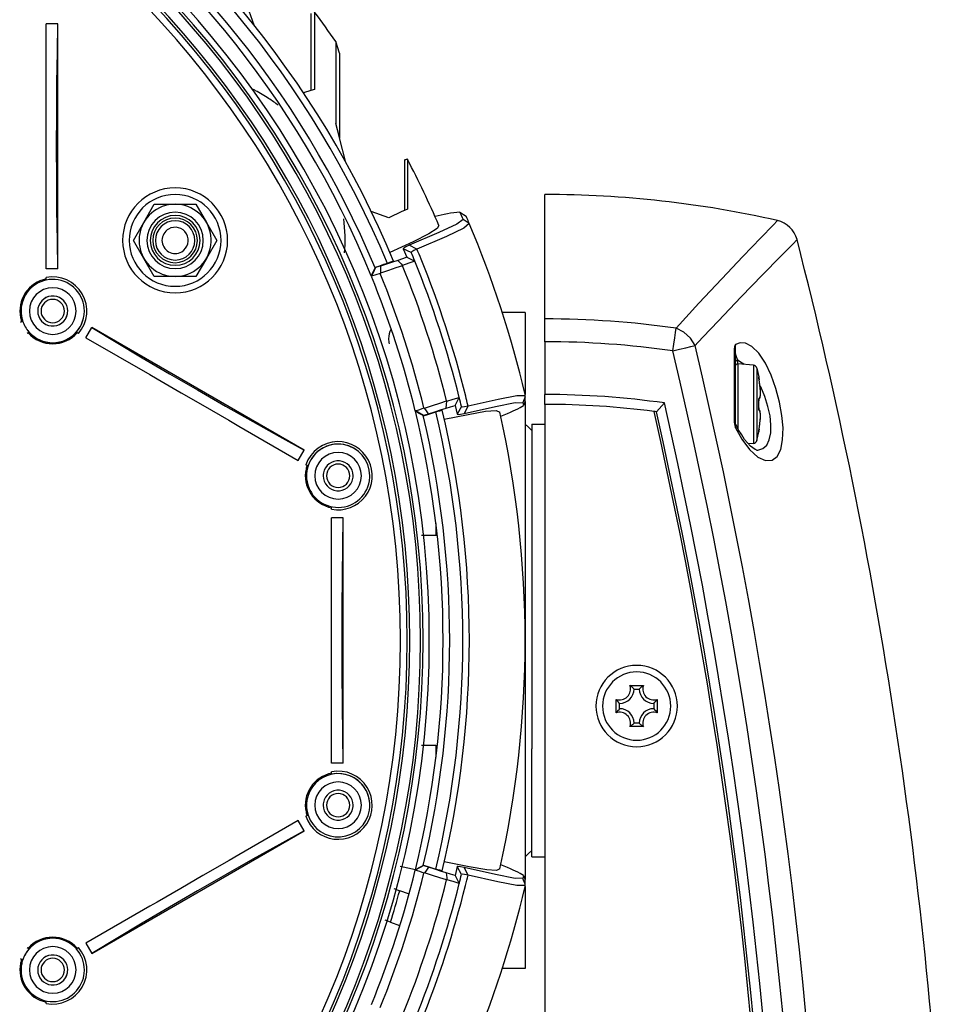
# Model space of a CAD drawing. Extents: x 0 to 297, y 0 to 210.
# Tile 15 of 41: x 120 to 141, y 141 to 163. Entities that reach past the tile are written whole.
import ezdxf

# ---------------------------------------------------------------- set-up
doc = ezdxf.new("R2010")
doc.units = 0
doc.header["$LTSCALE"] = 16.335
doc.header["$MEASUREMENT"] = 0
doc.layers.get('0').update_dxf_attribs({"linetype": 'CONTINUOUS'})

msp = doc.modelspace()

# ---------------------------------------------------------------- linework, layer by layer
at = {"color": 7, "linetype": 'Continuous'}
for p, q in [((125.54537, 163.01799), (125.35837, 163.55258)), ((126.84037, 163.28176), (126.84037, 161.5224)), ((120.79237, 161.41005), (120.79237, 163.05152)), ((121.06095, 163.05152), (120.79237, 163.05152)), ((121.06095, 157.44505), (121.06095, 163.05152)), ((127.4142, 162.64778), (127.4142, 162.64778)), ((127.50037, 162.375), (127.4142, 162.64778)), ((127.50037, 162.37517), (127.41431, 162.64763)), ((127.50037, 162.375), (127.50037, 162.37499)), ((127.50037, 162.37499), (127.50037, 160.43804)), ((126.84037, 161.5224), (126.67392, 161.47199)), ((126.93065, 161.54974), (126.84037, 161.5224)), ((120.79237, 161.14097), (120.79237, 161.41005)), ((120.79237, 160.55869), (120.79237, 161.14097)), ((127.48909, 160.48175), (127.41431, 160.77135)), ((120.79237, 160.24829), (120.79237, 160.55869)), ((127.50037, 160.43804), (127.48909, 160.48175)), ((127.64561, 159.87554), (127.50037, 160.43804)), ((120.79237, 159.93733), (120.79237, 160.24829)), ((120.79237, 159.357), (120.79237, 159.93733)), ((129.05153, 159.95177), (128.98237, 159.93486)), ((129.05159, 159.95166), (128.98237, 159.93474)), ((128.98237, 159.93474), (128.98237, 159.93473)), ((128.98237, 159.93473), (128.98237, 159.80496)), ((129.05159, 159.95166), (129.05158, 159.93474)), ((129.05158, 159.93474), (129.05158, 159.82362)), ((129.05159, 159.95166), (129.05159, 159.95166)), ((128.98237, 159.80496), (128.98237, 158.81331)), ((120.79237, 159.08101), (120.79237, 159.357)), ((120.79237, 157.44505), (120.79237, 159.08101)), ((132.19237, 158.54666), (132.19237, 159.14666)), ((123.02617, 158.50916), (123.26432, 158.92166)), ((123.26432, 158.92166), (123.74064, 158.92166)), ((123.74064, 158.92166), (124.21695, 158.92166)), ((124.21695, 158.92166), (124.45511, 158.50916)), ((128.62597, 158.61489), (128.22369, 158.75829)), ((128.92487, 158.75427), (128.62597, 158.61489)), ((128.98237, 158.78109), (128.92487, 158.75427)), ((128.98237, 158.81331), (128.98237, 158.78109)), ((129.05148, 158.81331), (128.98237, 158.78109)), ((130.25237, 158.74472), (130.3069, 158.61791)), ((130.25265, 158.74474), (130.39153, 158.65407)), ((130.3069, 158.61791), (130.32502, 158.57549)), ((130.46428, 158.48412), (130.32478, 158.57512)), ((132.19237, 158.48666), (132.19237, 158.54666)), ((137.51103, 158.5499), (137.51102, 158.5499)), ((122.78801, 158.09666), (123.02617, 158.50916)), ((124.45511, 158.50916), (124.69327, 158.09666)), ((132.19237, 158.42218), (132.19237, 158.48666)), ((132.19237, 157.22667), (132.19237, 158.42218)), ((123.02617, 157.68416), (122.78801, 158.09666)), ((124.69327, 158.09666), (124.45511, 157.68416)), ((137.95934, 158.11352), (137.95935, 158.11352)), ((128.95536, 157.90464), (129.03493, 157.71162)), ((123.26432, 157.27166), (123.02617, 157.68416)), ((124.45511, 157.68416), (124.21695, 157.27166)), ((121.06095, 157.44505), (120.79237, 157.44505)), ((128.31901, 157.47329), (128.3167, 157.47924)), ((120.79237, 157.21592), (120.79237, 157.24652)), ((120.79237, 157.18852), (120.79237, 157.21592)), ((123.74064, 157.27166), (123.26432, 157.27166)), ((124.21695, 157.27166), (123.74064, 157.27166)), ((128.43693, 157.35035), (128.42884, 157.3388)), ((132.19237, 156.30082), (132.19237, 157.22667)), ((131.74237, 156.44666), (131.22038, 156.44666)), ((131.74237, 156.44666), (131.22038, 156.44666)), ((131.74237, 156.44666), (131.74237, 154.57014)), ((132.19237, 155.77879), (132.19237, 156.30082)), ((120.20448, 156.22826), (120.23098, 156.24356)), ((120.23098, 156.24356), (120.25482, 156.25732)), ((121.7022, 155.86919), (121.83649, 156.10178)), ((126.69183, 153.29854), (121.83649, 156.10178)), ((120.38098, 155.98375), (120.35448, 155.96845)), ((120.40436, 155.99725), (120.38098, 155.98375)), ((121.50377, 155.98375), (121.47931, 155.99787)), ((121.53027, 155.96845), (121.50377, 155.98375)), ((121.7022, 155.86919), (123.16133, 155.02676)), ((132.19237, 155.77879), (132.19237, 154.57166)), ((136.54237, 155.58861), (136.54237, 155.35581)), ((136.54237, 155.35581), (136.54237, 155.21118)), ((136.54237, 155.21118), (136.54237, 154.34666)), ((136.96207, 155.23994), (136.6076, 155.27095)), ((137.04158, 155.17194), (137.08468, 154.97305)), ((123.16133, 155.02676), (123.33054, 154.92907)), ((123.33054, 154.92907), (123.87649, 154.61386)), ((137.08411, 154.96737), (137.08409, 154.96753)), ((137.08411, 154.96737), (137.0841, 154.96747)), ((137.09263, 154.91083), (137.09215, 154.91365)), ((137.09263, 154.91083), (137.09215, 154.91365)), ((137.09263, 154.91083), (137.09263, 154.91083)), ((137.10259, 154.84662), (137.09263, 154.91083)), ((123.87649, 154.61386), (124.37689, 154.32495)), ((131.74237, 154.52086), (131.70731, 154.42739)), ((131.74237, 154.56547), (131.74237, 154.57014)), ((131.74237, 154.5515), (131.74237, 154.56547)), ((131.74237, 154.52057), (131.74237, 154.5515)), ((131.74237, 154.44969), (131.74237, 154.52057)), ((132.19237, 154.34666), (132.19237, 154.57166)), ((137.08566, 154.46559), (137.08962, 154.46806)), ((124.37689, 154.32495), (124.97069, 153.98213)), ((129.43024, 154.2659), (129.44359, 154.26134)), ((130.13963, 154.32177), (130.18906, 154.11893)), ((131.70731, 154.42739), (131.69099, 154.3839)), ((131.691, 154.3839), (131.69821, 154.35267)), ((131.69821, 154.35267), (131.70557, 154.3215)), ((131.74237, 154.41423), (131.74237, 154.44969)), ((131.74237, 154.41423), (131.74237, 154.3839)), ((131.74237, 154.3839), (131.74237, 154.3215)), ((131.74237, 154.3215), (131.74237, 148.94666)), ((132.19237, 154.34666), (132.19237, 133.34666)), ((134.74304, 154.17647), (134.8044, 154.24351)), ((136.54237, 154.34666), (136.54237, 153.95808)), ((137.08419, 154.429), (137.08411, 154.43406)), ((137.08419, 154.42899), (137.08411, 154.43404)), ((137.08412, 154.43487), (137.08426, 154.44654)), ((137.08413, 154.26065), (137.08419, 154.26432)), ((137.08419, 154.42899), (137.08419, 154.42899)), ((137.08419, 154.26432), (137.08419, 154.26432)), ((137.08518, 154.4611), (137.08563, 154.46538)), ((131.18384, 154.07797), (131.26469, 154.10977)), ((137.09032, 154.22482), (137.08567, 154.22771)), ((124.97069, 153.98213), (125.19734, 153.85127)), ((125.19734, 153.85127), (126.55755, 153.06595)), ((131.81734, 153.82162), (131.74234, 153.89662)), ((131.81735, 153.82163), (131.74235, 153.89663)), ((131.89234, 153.74662), (131.81734, 153.82162)), ((131.89235, 153.74663), (131.81735, 153.82163)), ((131.89237, 153.89666), (132.19237, 153.89666)), ((131.89237, 153.89665), (131.89237, 153.77031)), ((136.54237, 153.95808), (136.54237, 153.92922)), ((136.54237, 153.92922), (136.54237, 153.9346)), ((136.5478, 153.91058), (136.5478, 153.91058)), ((136.56417, 153.87766), (136.5478, 153.91058)), ((136.61629, 153.77284), (136.56417, 153.87766)), ((131.89237, 153.77031), (131.89237, 153.74663)), ((131.89237, 153.74663), (131.89237, 153.16166)), ((136.69499, 153.6482), (136.61629, 153.77284)), ((137.04158, 153.52137), (137.08468, 153.72027)), ((137.09217, 153.77976), (137.09263, 153.78249)), ((137.09263, 153.78249), (137.09263, 153.78249)), ((137.09263, 153.78249), (137.09263, 153.78249)), ((136.96207, 153.45338), (136.8492, 153.4435)), ((126.55755, 153.06595), (126.69183, 153.29854)), ((131.89237, 153.16166), (131.89237, 152.01405)), ((137.03418, 153.29666), (137.0343, 153.29666)), ((126.75598, 152.95139), (126.72948, 152.96668)), ((126.78088, 152.93701), (126.75598, 152.95139)), ((127.31737, 151.97902), (127.31737, 152.0076)), ((131.89237, 152.01405), (131.89237, 151.94413)), ((127.31737, 151.94843), (127.31737, 151.97902)), ((131.89237, 151.94413), (131.89237, 151.49666)), ((127.31737, 150.10842), (127.31737, 151.74989)), ((127.58595, 151.74989), (127.31737, 151.74989)), ((127.58595, 146.14342), (127.58595, 151.74989)), ((129.70237, 151.34666), (129.37517, 151.34666)), ((129.72269, 151.34662), (129.70237, 151.34666)), ((129.72269, 151.34666), (129.70247, 151.34666)), ((131.89237, 151.49666), (131.89237, 150.52949)), ((131.89237, 150.52949), (131.89237, 150.44666)), ((131.89237, 150.44666), (131.89237, 149.59166)), ((127.31737, 149.83934), (127.31737, 150.10842)), ((127.31737, 149.25706), (127.31737, 149.83934)), ((131.89237, 149.59166), (131.89237, 149.54666)), ((131.89237, 149.54666), (131.89237, 148.34666)), ((127.31737, 148.94666), (127.31737, 149.25706)), ((127.31737, 148.6357), (127.31737, 148.94666)), ((131.74237, 148.94666), (131.74237, 143.57181)), ((127.31737, 148.05537), (127.31737, 148.6357)), ((131.89237, 148.34666), (131.89237, 148.30166)), ((131.89237, 148.30166), (131.89237, 147.76166)), ((127.31737, 147.77938), (127.31737, 148.05537)), ((127.31737, 146.14342), (127.31737, 147.77938)), ((131.89237, 147.76166), (131.89237, 147.55463)), ((134.13908, 147.91677), (134.44567, 147.91677)), ((134.23237, 147.83666), (134.35237, 147.83666)), ((131.89237, 147.55463), (131.89237, 147.44666)), ((133.82227, 147.29336), (133.82227, 147.59995)), ((133.90237, 147.38666), (133.90237, 147.50666)), ((134.68237, 147.50666), (134.68237, 147.38666)), ((134.76248, 147.59995), (134.76248, 147.29336)), ((131.89237, 147.44666), (131.89237, 147.34122)), ((131.89237, 147.34122), (131.89237, 146.61405)), ((134.35237, 147.05666), (134.23237, 147.05666)), ((134.44567, 146.97655), (134.13908, 146.97655)), ((131.89237, 146.61405), (131.89237, 146.53166)), ((129.70237, 146.54666), (129.37517, 146.54666)), ((129.70237, 146.54666), (129.7227, 146.54669)), ((129.70247, 146.54666), (129.7227, 146.54666)), ((131.89237, 146.53166), (131.89237, 146.47166)), ((131.89237, 146.39666), (131.89237, 146.47166)), ((131.89237, 145.94667), (131.89237, 146.39666)), ((127.58595, 146.14342), (127.31737, 146.14342)), ((127.31737, 145.91429), (127.31737, 145.94489)), ((127.31737, 145.88689), (127.31737, 145.91429)), ((131.89237, 144.1936), (131.89237, 145.94667)), ((126.55755, 144.82736), (125.19826, 144.04258)), ((126.69183, 144.59477), (126.55755, 144.82736)), ((126.72948, 144.92663), (126.75598, 144.94193)), ((126.75598, 144.94193), (126.77982, 144.95569)), ((121.83649, 141.79154), (126.69183, 144.59477)), ((131.89234, 144.14669), (131.81734, 144.0717)), ((131.89235, 144.14668), (131.81735, 144.07169)), ((131.89237, 144.09349), (131.89237, 144.1936)), ((124.97283, 143.91242), (124.37748, 143.5687)), ((125.19826, 144.04258), (124.97283, 143.91242)), ((131.81734, 144.0717), (131.74234, 143.9967)), ((131.81735, 144.07169), (131.74235, 143.99668)), ((131.89237, 143.99666), (131.89237, 144.09349)), ((131.89237, 143.99666), (132.19237, 143.99666)), ((128.88713, 143.78242), (129.23467, 143.7115)), ((129.4207, 143.80081), (129.42239, 143.80696)), ((130.18906, 143.77438), (130.13963, 143.57154)), ((131.26469, 143.78354), (131.18384, 143.81535)), ((124.37748, 143.5687), (123.87437, 143.27823)), ((129.44357, 143.63198), (129.43022, 143.62742)), ((131.70714, 143.46571), (131.69061, 143.50927)), ((131.70557, 143.57181), (131.691, 143.50942)), ((131.74237, 143.37282), (131.70714, 143.46571)), ((131.74237, 143.57181), (131.74237, 143.50927)), ((131.74237, 143.50927), (131.74237, 143.47908)), ((131.74237, 143.40807), (131.74237, 143.47908)), ((123.87437, 143.27823), (123.33201, 142.9651)), ((128.74431, 143.27269), (128.87621, 143.22468)), ((129.07568, 143.15208), (128.87621, 143.22468)), ((131.74237, 143.37264), (131.74237, 143.40807)), ((131.74237, 143.35896), (131.74237, 143.37264)), ((131.74237, 143.34146), (131.74237, 143.35896)), ((131.74237, 143.32318), (131.74237, 143.34146)), ((131.74237, 143.32318), (131.74237, 141.44666)), ((129.08836, 143.14747), (129.07568, 143.15208)), ((123.16389, 142.86804), (121.7022, 142.02413)), ((123.33201, 142.9651), (123.16389, 142.86804)), ((128.66598, 142.50307), (128.54138, 142.54842)), ((128.66598, 142.50307), (128.86918, 142.42911)), ((120.35448, 141.92486), (120.38098, 141.90956)), ((120.38098, 141.90956), (120.40544, 141.89544)), ((121.48039, 141.89607), (121.50377, 141.90956)), ((121.50377, 141.90956), (121.53027, 141.92486)), ((121.7022, 142.02413), (121.83649, 141.79154)), ((120.23098, 141.64975), (120.20448, 141.66505)), ((120.25588, 141.63538), (120.23098, 141.64975)), ((131.74237, 141.44666), (131.22038, 141.44666)), ((131.74237, 141.44666), (131.22038, 141.44666)), ((131.74237, 141.44666), (131.22038, 141.44666)), ((120.79237, 140.67739), (120.79237, 140.70597)), ((120.79237, 140.6468), (120.79237, 140.67739))]:
    msp.add_line(p, q, dxfattribs=at)
at = {"color": 9, "linetype": 'Continuous'}
for p, q in [((129.13908, 157.81955), (128.95536, 157.90464)), ((129.26963, 157.89578), (129.09366, 157.9839)), ((135.70704, 155.7768), (135.8132, 155.88984)), ((135.62685, 155.69141), (135.68997, 155.75862)), ((135.68997, 155.75862), (135.70704, 155.7768)), ((136.5251, 155.61991), (136.52506, 155.58863)), ((136.52506, 155.58863), (136.5247, 155.29817)), ((136.57352, 155.44154), (136.57017, 155.45056)), ((136.60237, 155.27095), (136.60237, 155.35581)), ((136.64432, 155.32952), (136.60237, 155.35581)), ((137.08369, 154.97295), (137.08468, 154.97305)), ((137.08369, 154.97294), (137.08387, 154.96309)), ((137.09413, 154.90112), (137.09255, 154.91117)), ((137.09261, 154.91078), (137.09263, 154.91083)), ((137.1045, 154.83175), (137.10149, 154.85372)), ((137.11181, 154.77286), (137.1094, 154.79354)), ((137.12093, 154.65886), (137.11979, 154.6805)), ((130.28738, 154.29593), (130.18907, 154.11893)), ((130.43783, 154.31122), (130.34752, 154.13637)), ((137.04158, 154.4564), (137.04158, 154.45597)), ((137.08369, 154.429), (137.08419, 154.42899)), ((137.08369, 154.26431), (137.08419, 154.26432)), ((137.04158, 154.23734), (137.04158, 154.23692)), ((137.11961, 154.01027), (137.12075, 154.02956)), ((137.12187, 154.06028), (137.12214, 154.08346)), ((136.53368, 153.94894), (136.52306, 153.95808)), ((136.54188, 153.84073), (136.55013, 153.81349)), ((136.54729, 153.85049), (136.55009, 153.81377)), ((136.55013, 153.81349), (136.65878, 153.61582)), ((137.09255, 153.78214), (137.09398, 153.79118)), ((137.10134, 153.83862), (137.10422, 153.8594)), ((137.10939, 153.89964), (137.11152, 153.91758)), ((137.11623, 153.96465), (137.11769, 153.9829)), ((137.08369, 153.72037), (137.08387, 153.73022)), ((137.08468, 153.72027), (137.08369, 153.72037)), ((137.09261, 153.78253), (137.09263, 153.78249)), ((129.70237, 151.61864), (129.70237, 151.34666)), ((129.70237, 146.54666), (129.70237, 146.27473)), ((130.28737, 143.59738), (130.18906, 143.77438)), ((130.43776, 143.58205), (130.3475, 143.75693))]:
    msp.add_line(p, q, dxfattribs=at)
at = {"color": 7, "linetype": 'Continuous'}
for points in [[(126.93071, 163.31203), (126.93066, 163.20027), (126.93076, 162.86517), (126.9306, 162.31218), (126.93065, 161.54974)], [(121.06095, 157.44505), (121.04854, 158.09407), (121.03949, 158.78717), (121.03398, 159.51017), (121.03214, 160.24829), (121.03398, 160.98641), (121.03949, 161.70941), (121.04854, 162.40251), (121.06095, 163.05152)], [(127.4142, 162.64778), (127.41423, 162.52843), (127.4142, 162.1712), (127.41432, 161.58175), (127.41431, 160.77135)], [(129.05158, 159.82362), (129.05154, 159.44105), (129.05148, 158.81331)], [(130.32502, 158.57549), (130.18233, 158.46584), (129.76835, 158.27686), (129.09366, 157.98389)], [(129.77176, 158.43955), (129.73248, 158.36594), (129.54286, 158.24443), (129.18136, 158.06449), (128.64945, 157.82215)], [(130.46417, 158.48395), (130.34396, 158.37559), (129.94165, 158.18856), (129.26963, 157.89577)], [(129.09366, 157.98389), (129.01521, 157.94787), (128.96841, 157.92114), (128.95536, 157.90464)], [(129.26963, 157.89577), (129.1954, 157.86145), (129.15123, 157.83575), (129.13908, 157.81955)], [(128.83422, 157.6395), (128.70889, 157.59864), (128.57665, 157.55504), (128.43707, 157.50852)], [(128.73335, 157.62331), (128.68664, 157.60619), (128.63967, 157.5889), (128.59245, 157.57146)], [(129.03493, 157.71162), (128.93727, 157.67671), (128.83422, 157.6395)], [(128.83422, 157.6395), (128.8726, 157.59881), (128.90941, 157.55984), (128.93735, 157.52189)], [(129.21993, 157.6234), (129.08394, 157.57491), (128.93735, 157.52189)], [(129.03493, 157.71163), (129.0968, 157.68209), (129.15847, 157.65263), (129.22, 157.62325)], [(128.22379, 157.28537), (128.26727, 157.3762), (128.31087, 157.46725)], [(128.31912, 157.47333), (128.28846, 157.40557), (128.25937, 157.34047), (128.22665, 157.27841)], [(128.59245, 157.57146), (128.5015, 157.54125), (128.40945, 157.51046), (128.3167, 157.47924)], [(128.43707, 157.50852), (128.37877, 157.49116), (128.31901, 157.47329)], [(128.93962, 157.51602), (128.78327, 157.46525), (128.61608, 157.41018), (128.43693, 157.35035)], [(128.43707, 157.50852), (128.43706, 157.45568), (128.43701, 157.40295), (128.43693, 157.35035)], [(128.42884, 157.3388), (128.32963, 157.30928), (128.22665, 157.27841)], [(121.83649, 156.10178), (122.39235, 155.76652), (122.98806, 155.41214), (123.61145, 155.04587), (124.24976, 154.67521), (124.88991, 154.30775), (125.5188, 153.95101), (126.12357, 153.6123), (126.69183, 153.29854)], [(137.08459, 154.96313), (137.08447, 154.96406), (137.08425, 154.96593), (137.08412, 154.96719), (137.08411, 154.96737)], [(137.09215, 154.91365), (137.09191, 154.91513), (137.09089, 154.92128), (137.08993, 154.9272), (137.08903, 154.93283), (137.0882, 154.93813), (137.08744, 154.94308), (137.08675, 154.94764), (137.08614, 154.9518), (137.0856, 154.95554), (137.08514, 154.95884), (137.08477, 154.96168), (137.08459, 154.96313)], [(137.08962, 154.46806), (137.09462, 154.47116), (137.10529, 154.48604), (137.11215, 154.50363), (137.11695, 154.52512), (137.12024, 154.55181), (137.12204, 154.58456), (137.1222, 154.62376), (137.12055, 154.6696), (137.11687, 154.7222), (137.11097, 154.78132), (137.10262, 154.8464), (137.10259, 154.84662)], [(137.08962, 154.46806), (137.09464, 154.47119), (137.10531, 154.48608), (137.11216, 154.50369), (137.11697, 154.5252), (137.12025, 154.55192), (137.12204, 154.5847), (137.1222, 154.62395), (137.12053, 154.66985), (137.11685, 154.7225), (137.11092, 154.78169), (137.10259, 154.84662)], [(137.10259, 154.84662), (137.10256, 154.84683), (137.09263, 154.91083)], [(129.95506, 154.41933), (130.10031, 154.46159), (130.23713, 154.50205)], [(130.13962, 154.32177), (130.17218, 154.38203), (130.20464, 154.44212), (130.23713, 154.50205)], [(130.43776, 154.31126), (131.12267, 154.46393), (131.55561, 154.55169), (131.74237, 154.5515)], [(137.08566, 154.46559), (137.0864, 154.47056), (137.08682, 154.47256)], [(129.23734, 154.19769), (129.33517, 154.23218), (129.43024, 154.2659)], [(129.44359, 154.26134), (129.62505, 154.31902), (129.79224, 154.37292), (129.94748, 154.4237)], [(129.5369, 154.13362), (129.50589, 154.17612), (129.47478, 154.2187), (129.44359, 154.26134)], [(129.5369, 154.13362), (129.67802, 154.17857), (129.81035, 154.2212), (129.93496, 154.26179)], [(129.93496, 154.26179), (130.03948, 154.29224), (130.13963, 154.32177)], [(129.93497, 154.26179), (129.94495, 154.34048), (129.95505, 154.41933)], [(129.94748, 154.4237), (129.95127, 154.42151), (129.95506, 154.41933)], [(130.28737, 154.29594), (130.30673, 154.29), (130.35758, 154.29526), (130.43776, 154.31126)], [(130.3475, 154.13638), (131.06729, 154.29763), (131.51323, 154.38877), (131.691, 154.3839)], [(131.26469, 154.10977), (131.33894, 154.13998), (131.4069, 154.1687), (131.46911, 154.19613), (131.52612, 154.22253), (131.57823, 154.24808), (131.62544, 154.27291), (131.66781, 154.29721), (131.70557, 154.32149)], [(131.74237, 154.41423), (131.724, 154.36811), (131.70557, 154.32149)], [(134.8044, 154.24351), (134.86604, 154.3107), (134.92795, 154.37806)], [(137.08411, 154.43404), (137.08423, 154.44603), (137.08474, 154.45638), (137.08552, 154.46467), (137.08566, 154.46559)], [(137.08567, 154.22771), (137.08533, 154.23033), (137.08463, 154.2386), (137.08419, 154.2489), (137.08413, 154.26065)], [(137.08518, 154.34666), (137.08509, 154.37179), (137.08471, 154.40334), (137.08419, 154.42899)], [(137.08419, 154.26432), (137.0847, 154.28944), (137.08508, 154.321), (137.08518, 154.34666)], [(137.08443, 154.24326), (137.08422, 154.24749), (137.08422, 154.24819)], [(129.22976, 154.2018), (129.23332, 154.19951), (129.23734, 154.19769)], [(129.41062, 154.09259), (129.32156, 154.14056), (129.2331, 154.18824)], [(129.42042, 154.0924), (129.32878, 154.14493), (129.23695, 154.19755)], [(129.42239, 154.08635), (129.41642, 154.08932), (129.41062, 154.09259)], [(129.42043, 154.0924), (129.47918, 154.11316), (129.5369, 154.13362)], [(129.42239, 154.08635), (129.42118, 154.0893), (129.42043, 154.0924)], [(129.42239, 154.08635), (129.51571, 154.11577), (129.60823, 154.14513), (129.69952, 154.17431)], [(129.69952, 154.17431), (129.74795, 154.18804), (129.79609, 154.20175), (129.84393, 154.21544)], [(129.89329, 154.00534), (130.44261, 154.11844), (130.83959, 154.18724), (131.07801, 154.20488), (131.16387, 154.16775)], [(130.18906, 154.11893), (130.20933, 154.11329), (130.26291, 154.11927), (130.3475, 154.13638)], [(137.08501, 154.2341), (137.08472, 154.2372), (137.08469, 154.23789)], [(137.0871, 154.21965), (137.08716, 154.2195), (137.0868, 154.22085), (137.08611, 154.22443), (137.08567, 154.22771)], [(137.10259, 153.84669), (137.11092, 153.91162), (137.11685, 153.97081), (137.12053, 154.02347), (137.1222, 154.06937), (137.12204, 154.10861), (137.12025, 154.14139), (137.11697, 154.16811), (137.11216, 154.18963), (137.10531, 154.20724), (137.09464, 154.22213), (137.09032, 154.22482)], [(136.5478, 153.91058), (136.54609, 153.91474), (136.54237, 153.93552)], [(137.09263, 153.78249), (137.10256, 153.84648), (137.10259, 153.84669)], [(136.89355, 153.3931), (136.76077, 153.54402), (136.69499, 153.6482)], [(137.08408, 153.72558), (137.08408, 153.72558), (137.08409, 153.72572)], [(137.08409, 153.72572), (137.08413, 153.72619), (137.08426, 153.7275), (137.08449, 153.72942), (137.08459, 153.73018)], [(137.08459, 153.73018), (137.08479, 153.73185), (137.08518, 153.73474), (137.08565, 153.7381), (137.08619, 153.74188), (137.08681, 153.74609), (137.08751, 153.7507), (137.08828, 153.7557), (137.08912, 153.76105), (137.09003, 153.76672), (137.091, 153.77268), (137.09202, 153.77888), (137.09217, 153.77976)], [(137.08459, 153.73018), (137.08477, 153.73165), (137.08515, 153.73449), (137.0856, 153.7378), (137.08614, 153.74153), (137.08675, 153.74569), (137.08744, 153.75025), (137.0882, 153.75519), (137.08903, 153.7605), (137.08993, 153.76612), (137.09089, 153.77204), (137.09191, 153.77819), (137.09217, 153.77976)], [(137.03571, 153.29661), (137.03638, 153.29654), (136.99981, 153.31144), (136.89841, 153.38757), (136.89355, 153.3931)], [(127.58595, 146.14342), (127.57354, 146.79244), (127.56449, 147.48553), (127.55898, 148.20854), (127.55714, 148.94666), (127.55898, 149.68478), (127.56449, 150.40778), (127.57354, 151.10088), (127.58595, 151.74989)], [(134.18969, 147.87623), (134.17115, 147.89221), (134.13908, 147.91677)], [(134.23237, 147.83666), (134.20212, 147.86553), (134.18969, 147.87623)], [(134.35237, 147.83666), (134.38263, 147.86553), (134.39506, 147.87623)], [(134.39506, 147.87623), (134.4136, 147.89221), (134.44567, 147.91677)], [(133.8628, 147.54934), (133.84683, 147.56789), (133.82227, 147.59995)], [(133.90237, 147.50666), (133.8735, 147.53691), (133.8628, 147.54934)], [(134.68237, 147.50666), (134.71124, 147.53691), (134.72195, 147.54934)], [(134.72195, 147.54934), (134.73792, 147.56789), (134.76248, 147.59995)], [(133.8628, 147.34397), (133.84683, 147.32543), (133.82227, 147.29336)], [(133.90237, 147.38666), (133.8735, 147.3564), (133.8628, 147.34397)], [(134.68237, 147.38666), (134.71124, 147.3564), (134.72195, 147.34397)], [(134.72195, 147.34397), (134.73792, 147.32543), (134.76248, 147.29336)], [(134.23237, 147.05666), (134.20212, 147.02779), (134.18969, 147.01708)], [(134.35237, 147.05666), (134.38263, 147.02779), (134.39506, 147.01708)], [(134.18969, 147.01708), (134.17115, 147.00111), (134.13908, 146.97655)], [(134.39506, 147.01708), (134.4136, 147.00111), (134.44567, 146.97655)], [(126.69183, 144.59477), (126.12357, 144.28101), (125.5188, 143.9423), (124.88991, 143.58556), (124.24975, 143.21811), (123.61145, 142.84745), (122.98806, 142.48118), (122.39235, 142.12679), (121.83649, 141.79154)], [(131.16387, 143.72557), (131.08876, 143.68923), (130.86394, 143.70278), (130.46583, 143.77038), (129.89329, 143.88797)], [(129.42086, 143.80076), (129.35608, 143.76418), (129.29423, 143.72872), (129.2313, 143.69775)], [(129.43022, 143.62742), (129.33266, 143.66203), (129.2313, 143.69775)], [(129.23313, 143.70522), (129.32165, 143.75293), (129.41065, 143.80088)], [(129.41065, 143.80088), (129.41641, 143.80412), (129.42239, 143.80696)], [(129.53688, 143.7597), (129.47951, 143.78004), (129.4207, 143.80081)], [(129.42239, 143.80696), (129.51561, 143.77758), (129.60818, 143.7482), (129.69952, 143.719)], [(129.53688, 143.7597), (129.50574, 143.71702), (129.47463, 143.67444), (129.44357, 143.63198)], [(129.93497, 143.63153), (129.80955, 143.67238), (129.67697, 143.71508), (129.53688, 143.7597)], [(129.84393, 143.67788), (129.79609, 143.69157), (129.74795, 143.70527), (129.69952, 143.719)], [(130.3475, 143.75693), (130.26292, 143.77404), (130.20934, 143.78003), (130.18906, 143.77438)], [(131.691, 143.50942), (131.51125, 143.50488), (131.06533, 143.59611), (130.3475, 143.75693)], [(131.70557, 143.57183), (131.66778, 143.59612), (131.62542, 143.62042), (131.57821, 143.64524), (131.52612, 143.67079), (131.46911, 143.69719), (131.40691, 143.72461), (131.33894, 143.75333), (131.26469, 143.78354)], [(129.94737, 143.46965), (129.79103, 143.52079), (129.62345, 143.57481), (129.44357, 143.63198)], [(129.93497, 143.63153), (129.942, 143.57603), (129.94878, 143.52286), (129.949, 143.47574)], [(130.13963, 143.57154), (130.04012, 143.60088), (129.93497, 143.63153)], [(130.23713, 143.39126), (130.0986, 143.43223), (129.949, 143.47574)], [(130.13964, 143.57155), (130.17222, 143.51123), (130.2047, 143.45109), (130.2371, 143.3911)], [(130.43776, 143.58205), (130.35759, 143.59805), (130.30674, 143.60332), (130.28737, 143.59738)], [(131.74237, 143.34146), (131.55425, 143.34199), (131.12145, 143.4296), (130.43776, 143.58205)], [(131.70557, 143.57183), (131.72399, 143.5252), (131.74237, 143.47908)]]:
    msp.add_lwpolyline(points, dxfattribs=at)
at = {"color": 9, "linetype": 'Continuous'}
for points in [[(135.19315, 156.08691), (135.71644, 156.65751), (136.23736, 157.21658), (136.72291, 157.73025), (137.13167, 158.15745), (137.41231, 158.44814), (137.51103, 158.5499)], [(135.8132, 155.88984), (136.15363, 156.25232), (136.67789, 156.802), (137.16647, 157.30717), (137.57772, 157.7274), (137.86005, 158.0134), (137.95934, 158.11352)], [(135.1191, 155.57015), (135.1413, 155.72512), (135.162, 155.86955), (135.17968, 155.99291), (135.19315, 156.08691)], [(135.62685, 155.69141), (135.52295, 155.86206), (135.37259, 155.99917), (135.19315, 156.08691)], [(135.1191, 155.57015), (135.27137, 155.60652), (135.41328, 155.64041), (135.53449, 155.66935), (135.62685, 155.69141)], [(136.54917, 155.71489), (136.54086, 155.69909), (136.53407, 155.68198), (136.52908, 155.66303), (136.5261, 155.64218), (136.5251, 155.61991)], [(136.54237, 155.58857), (136.54042, 155.59939), (136.53461, 155.60993), (136.5251, 155.61991)], [(136.54917, 155.7149), (136.54628, 155.67703), (136.54412, 155.64158), (136.5428, 155.61217), (136.54237, 155.58859)], [(136.57017, 155.45056), (136.56717, 155.45877), (136.56447, 155.46639), (136.56204, 155.47362), (136.55984, 155.48063), (136.55785, 155.48757), (136.55604, 155.49455), (136.55441, 155.50164), (136.55295, 155.5089), (136.55167, 155.51639), (136.55054, 155.52413), (136.54957, 155.53216), (136.54875, 155.5405), (136.54805, 155.54922), (136.54747, 155.55846), (136.547, 155.56846), (136.54663, 155.57956), (136.54638, 155.59222), (136.54627, 155.6069), (136.54635, 155.62398), (136.54665, 155.64365), (136.54722, 155.66574), (136.54806, 155.68965), (136.54917, 155.71489)], [(137.63839, 153.80772), (137.61442, 154.09246), (137.5605, 154.39796), (137.47775, 154.71085), (137.36821, 155.01434), (137.23484, 155.29013), (137.0839, 155.51621), (136.92862, 155.67058), (136.78433, 155.74699), (136.65831, 155.75728), (136.54917, 155.71489)], [(136.60237, 155.35581), (136.59648, 155.37523), (136.59103, 155.3922), (136.58599, 155.40707), (136.5814, 155.42008), (136.57725, 155.43148), (136.57352, 155.44154)], [(136.5247, 155.29817), (136.52443, 155.08419), (136.52375, 154.53045), (136.52306, 153.95808)], [(136.60237, 155.35581), (136.57237, 155.34809), (136.55041, 155.32698), (136.54237, 155.29815)], [(136.6076, 155.27095), (136.6076, 155.26879), (136.6076, 155.25154), (136.6076, 155.21736), (136.6076, 155.1669), (136.6076, 155.10109), (136.6076, 155.02118), (136.6076, 154.92866), (136.6076, 154.82519), (136.6076, 154.7127), (136.6076, 154.59365), (136.6076, 154.47073), (136.6076, 154.34666)], [(136.75182, 155.25833), (136.74092, 155.26896), (136.64432, 155.32952)], [(136.96207, 155.23994), (136.96207, 155.2384), (136.96207, 155.22325), (136.96207, 155.19205), (136.96207, 155.14551), (136.96207, 155.08429), (136.96207, 155.00974), (136.96207, 154.92605), (136.96207, 154.83727), (136.96207, 154.74918), (136.96207, 154.66735), (136.96207, 154.59115), (136.96207, 154.51951), (136.96207, 154.45367), (136.96207, 154.4478)], [(137.04158, 155.17194), (137.04158, 155.17052), (137.04158, 155.15653), (137.04158, 155.1277), (137.04158, 155.0847), (137.04158, 155.02814), (137.04158, 154.95927), (137.04158, 154.88194), (137.04158, 154.79992), (137.04158, 154.71854), (137.04158, 154.64294), (137.04158, 154.57254), (137.04158, 154.50636), (137.04158, 154.4564)], [(137.08369, 154.97295), (137.08359, 154.97207), (137.08381, 154.96917), (137.08446, 154.9636)], [(137.08446, 154.9636), (137.08566, 154.95482), (137.08749, 154.94255), (137.08988, 154.92737), (137.09255, 154.91117)], [(137.10149, 154.85372), (137.10062, 154.86006), (137.09413, 154.90112)], [(137.1094, 154.79354), (137.10746, 154.81021), (137.1045, 154.83175)], [(137.36268, 153.88091), (137.34133, 154.08373), (137.29478, 154.301), (137.22378, 154.5248), (137.12981, 154.74518), (137.11125, 154.77847)], [(137.11616, 154.7294), (137.11271, 154.76517), (137.11181, 154.77286)], [(137.11782, 154.70863), (137.11662, 154.72461), (137.11616, 154.7294)], [(137.11979, 154.6805), (137.11941, 154.68756), (137.11782, 154.70863)], [(137.08567, 154.47265), (137.08447, 154.46162), (137.08381, 154.45019), (137.08359, 154.43924), (137.08369, 154.429)], [(137.0926, 154.49011), (137.08989, 154.48827), (137.0875, 154.48206), (137.08567, 154.47265)], [(137.09261, 154.49011), (137.09161, 154.48119), (137.08805, 154.47296), (137.08653, 154.47118)], [(137.0926, 154.49011), (137.09804, 154.49047), (137.1025, 154.49314), (137.10611, 154.49737), (137.10904, 154.50258), (137.11149, 154.50853), (137.11359, 154.51526), (137.11549, 154.523), (137.11723, 154.53222), (137.11885, 154.54356), (137.1203, 154.55794), (137.12145, 154.57618), (137.12209, 154.59824), (137.12205, 154.62398), (137.12153, 154.6424)], [(137.12153, 154.6424), (137.1212, 154.65382), (137.12093, 154.65886)], [(136.6076, 154.34666), (136.6076, 154.22259), (136.6076, 154.09967), (136.6076, 153.98062), (136.6076, 153.86813), (136.6076, 153.79031)], [(136.96207, 154.4478), (136.96207, 154.39542), (136.96207, 154.34666)], [(136.96207, 154.34666), (136.96207, 154.29892), (136.96207, 154.24552)], [(136.96207, 154.24552), (136.96207, 154.24182), (136.96207, 154.17726), (136.96207, 154.10699), (136.96207, 154.03228), (136.96207, 153.95214), (136.96207, 153.86586), (136.96207, 153.77761), (136.96207, 153.69358), (136.96207, 153.61759), (136.96207, 153.55461), (136.96207, 153.50627), (136.96207, 153.47319), (136.96207, 153.45596), (136.96207, 153.45338)], [(137.04158, 154.45597), (137.04158, 154.44553), (137.04158, 154.39171), (137.04158, 154.34666)], [(137.04158, 154.34666), (137.04158, 154.30256), (137.04158, 154.2498), (137.04158, 154.23734)], [(137.08369, 154.26431), (137.08359, 154.25413), (137.08381, 154.24319), (137.08446, 154.23179), (137.08566, 154.22075)], [(137.08468, 154.34666), (137.08443, 154.38794), (137.08369, 154.429)], [(137.08369, 154.26431), (137.08443, 154.30537), (137.08468, 154.34666)], [(137.04158, 154.23692), (137.04158, 154.19015), (137.04158, 154.12524), (137.04158, 154.05621), (137.04158, 153.98217), (137.04158, 153.90246), (137.04158, 153.82093), (137.04158, 153.74329), (137.04158, 153.67308), (137.04158, 153.6149), (137.04158, 153.57024), (137.04158, 153.53968), (137.04158, 153.52376), (137.04158, 153.52137)], [(137.08566, 154.22075), (137.08749, 154.21131), (137.08988, 154.20506), (137.09261, 154.2032)], [(137.09261, 154.2032), (137.09161, 154.21212), (137.08805, 154.22035), (137.08656, 154.22211)], [(137.12212, 154.08795), (137.12181, 154.1078), (137.12092, 154.12687), (137.11966, 154.14243), (137.1182, 154.15474), (137.11661, 154.16467), (137.1149, 154.17292), (137.11304, 154.17998), (137.11096, 154.18621), (137.10854, 154.19176), (137.10564, 154.19662), (137.10209, 154.20052), (137.09778, 154.20293), (137.09261, 154.2032)], [(137.12075, 154.02956), (137.12077, 154.02986), (137.12186, 154.05947), (137.12187, 154.06028)], [(137.12214, 154.08346), (137.12216, 154.08538), (137.12212, 154.08795)], [(136.52306, 153.95808), (136.52369, 153.93791), (136.52579, 153.91575), (136.52956, 153.89191), (136.53497, 153.86682), (136.54188, 153.84073)], [(136.54237, 153.92922), (136.54019, 153.93923), (136.53368, 153.94894)], [(136.54237, 153.92922), (136.54264, 153.91787), (136.54353, 153.90222), (136.54509, 153.88016), (136.54729, 153.85049)], [(136.55009, 153.8136), (136.54944, 153.82807), (136.54884, 153.84176), (136.54828, 153.85525), (136.54777, 153.86849), (136.54733, 153.88133), (136.54701, 153.89333), (136.54691, 153.90343), (136.54715, 153.90974), (136.5478, 153.91058)], [(136.97068, 153.22463), (137.06161, 153.14248), (137.23877, 153.06066), (137.3882, 153.06864), (137.50428, 153.15733), (137.58498, 153.31659), (137.62974, 153.53683), (137.63839, 153.80772)], [(137.0343, 153.29666), (137.06302, 153.29797), (137.17718, 153.33412), (137.26475, 153.41571), (137.32498, 153.53748), (137.35764, 153.6944), (137.36268, 153.88091)], [(137.09398, 153.79118), (137.1003, 153.83113), (137.10134, 153.83862)], [(137.10422, 153.8594), (137.1069, 153.87873), (137.10939, 153.89964)], [(137.11152, 153.91758), (137.11205, 153.92201), (137.11595, 153.96109), (137.11623, 153.96465)], [(137.11769, 153.9829), (137.11882, 153.99693), (137.11961, 154.01027)], [(136.65878, 153.61582), (136.69436, 153.5511), (136.87107, 153.31463), (136.97068, 153.22463)], [(137.08447, 153.72977), (137.08381, 153.72417), (137.08359, 153.72125), (137.08369, 153.72037)], [(137.09255, 153.78214), (137.08989, 153.76601), (137.0875, 153.75086), (137.08567, 153.73858), (137.08447, 153.72977)]]:
    msp.add_lwpolyline(points, dxfattribs=at)
at = {"color": 7, "linetype": 'Continuous'}
for centre, radius, start, end in [((107.89237, 148.94666), 22.575, 22.603266, 157.396734), ((107.89237, 148.94666), 22.425, 22.619321, 157.380679), ((107.89237, 148.94666), 22.125, 22.650668, 157.348613), ((107.89237, 148.94666), 21.975, 22.300463, 157.698831), ((107.89237, 148.94666), 21.66, 270, 90), ((107.89237, 148.94666), 21, 270, 90), ((107.89237, 148.94666), 23.85, 35.062554, 37.036345), ((123.74064, 158.09666), 3.8862, 61.748363, 62.91125), ((123.74064, 158.09666), 3.8862, 56.622083, 61.748363), ((123.74064, 158.09666), 3.8862, 52.668141, 56.622083), ((107.89237, 148.94666), 23.85, 23.454761, 27.479153), ((123.74064, 158.09666), 1.2, 90, 270), ((123.74064, 158.09666), 1.2, 270, 90), ((123.74064, 158.09666), 1.05, 90, 270), ((123.74064, 158.09666), 1.05, 270, 90), ((132.19237, 135.14666), 24, 77.196434, 90), ((123.74064, 158.09666), 0.825, 90, 171.818188), ((123.74064, 158.09666), 0.825, 8.181812, 171.818188), ((123.74064, 158.09666), 0.825, 8.181812, 90), ((130.71065, 154.60127), 4.1687, 96.307603, 104.270084), ((123.74064, 158.09666), 0.51, 0, 180), ((123.74064, 158.09666), 0.45, 0, 180), ((123.74064, 158.09666), 3.8862, 355.756777, 7.320759), ((107.89237, 148.94666), 23.85, 23.984325, 24.216905), ((107.89237, 148.94666), 24.504, 23.23042, 23.33808), ((107.89237, 148.94666), 24.504, 22.905586, 23.23042), ((137.37806, 157.96482), 0.6, 14.349188, 77.19636), ((123.74064, 158.09666), 0.29999, 120, 300), ((123.74064, 158.09666), 0.29999, 300, 120), ((107.89237, 148.94666), 24.504, 13.267182, 22.905586), ((123.74064, 158.09666), 0.825, 171.818188, 180), ((123.74064, 158.09666), 0.825, 171.818188, 180), ((123.74064, 158.09666), 0.825, 180, 188.181812), ((123.74064, 158.09666), 0.825, 180, 188.181812), ((123.74064, 158.09666), 0.51, 180, 0), ((123.74064, 158.09666), 0.45, 180, 0), ((123.74064, 158.09666), 0.825, 0, 8.181812), ((123.74064, 158.09666), 0.825, 0, 8.181812), ((123.74064, 158.09666), 0.825, 351.818188, 0), ((123.74064, 158.09666), 0.825, 351.818188, 0), ((28.24237, 130.04666), 113.25, 2.8887604, 14.3491825), ((123.74064, 158.09666), 0.825, 188.181812, 270), ((123.74064, 158.09666), 0.825, 188.181812, 270), ((123.74064, 158.09666), 0.825, 270, 351.818188), ((123.74064, 158.09666), 0.825, 270, 351.818188), ((107.89237, 148.94666), 23.025, 22.137655, 22.66602), ((107.89237, 148.94666), 23.025, 13.962345, 22.137655), ((107.89237, 148.94666), 22.725, 13.946385, 22.153636), ((120.94238, 156.48108), 0.75, 101.537228, 191.72407), ((120.94237, 156.48108), 0.78, 318.912511, 101.087489), ((107.89237, 148.94666), 21.975, 13.835905, 22.264095), ((107.89237, 148.94666), 22.185, 13.872826, 22.227174), ((120.94237, 156.48108), 0.3429, 0.000001, 169.341955), ((120.94237, 156.48108), 0.3429, 0.000001, 169.291852), ((120.94237, 156.48108), 0.3429, 0.000001, 169.291852), ((120.94237, 156.48108), 0.3429, 169.291852, 179.999999), ((120.94237, 156.48108), 0.3429, 169.341955, 179.999999), ((120.94238, 156.48108), 0.75, 191.72407, 198.462772), ((120.94237, 156.48108), 0.3429, 180.000001, 349.341955), ((120.94237, 156.48108), 0.3429, 180.000001, 349.291852), ((120.94237, 156.48108), 0.3429, 349.291852, 359.999999), ((120.94237, 156.48108), 0.3429, 349.291852, 359.999999), ((120.94237, 156.48108), 0.3429, 349.341955, 359.999999), ((120.94237, 156.48108), 0.75, 221.537228, 318.462772), ((136.60237, 155.21118), 0.06, 85, 180), ((136.95422, 155.15028), 0.09, 13.92656, 85), ((137.05518, 154.96757), 0.03, 347.184072, 351.448157), ((137.05518, 154.96757), 0.03, 4.98009, 10.525575), ((137.05518, 154.96757), 0.03, 351.448157, 4.98009), ((107.89237, 148.94666), 23.025, 13.43398, 13.962345), ((132.19237, 135.14666), 19.42498, 81.904252, 90), ((132.19237, 135.14666), 19.2, 82.521483, 90), ((28.24237, 130.04666), 109.42499, 349.1226892, 12.8475032), ((107.89237, 148.94666), 21.975, 346.200908, 13.799491), ((107.89237, 148.94666), 22.12499, 346.551117, 13.449289), ((107.89237, 148.94666), 22.42499, 346.519323, 13.480677), ((107.89237, 148.94666), 22.575, 346.503267, 13.496733), ((107.89237, 148.94666), 23.85, 347.354761, 12.645239), ((27.79237, 130.04666), 109.59, 349.1740072, 12.7234396), ((132.19237, 135.14666), 19.2, 82.36585, 82.521432), ((28.24237, 130.04666), 109.2, 349.127526, 12.765957), ((137.05518, 153.72575), 0.03, 349.474425, 355.01991), ((137.05518, 153.72575), 0.03, 355.01991, 8.551574), ((127.46737, 152.71387), 0.78, 91.216554, 161.087489), ((127.46737, 152.71387), 0.78, 258.912511, 91.216554), ((136.95422, 153.54303), 0.09, 275, 346.07344), ((127.46738, 152.71387), 0.75, 161.537228, 168.147952), ((127.46737, 152.71387), 0.3429, 0.000001, 169.341955), ((127.46737, 152.71387), 0.3429, 0.000001, 169.291852), ((127.46737, 152.71387), 0.3429, 0.000001, 169.291852), ((127.46738, 152.71387), 0.75, 168.147952, 258.462772), ((127.46737, 152.71387), 0.3429, 169.291852, 179.999999), ((127.46737, 152.71387), 0.3429, 169.341955, 179.999999), ((127.46737, 152.71387), 0.3429, 180.000001, 349.341955), ((127.46737, 152.71387), 0.3429, 180.000001, 349.291852), ((127.46737, 152.71387), 0.3429, 349.291852, 359.999999), ((127.46737, 152.71387), 0.3429, 349.291852, 359.999999), ((127.46737, 152.71387), 0.3429, 349.341955, 359.999999), ((134.29237, 147.44666), 0.93001, 0, 180), ((134.29237, 147.44666), 0.78, 0, 180), ((133.90237, 147.83666), 0.24989, 251.302483, 18.697517), ((133.90237, 147.83666), 0.33, 270, 0), ((134.68237, 147.83666), 0.33, 180, 270), ((134.68237, 147.83666), 0.24989, 161.302483, 288.697517), ((134.29237, 147.44666), 0.93001, 180, 0), ((134.29237, 147.44666), 0.78, 180, 0), ((133.90237, 147.05666), 0.24989, 341.302483, 108.697517), ((133.90237, 147.05666), 0.33, 0, 90), ((134.68237, 147.05666), 0.33, 90, 180), ((134.68237, 147.05666), 0.24989, 71.302483, 198.697517), ((127.46738, 145.17945), 0.75, 101.537228, 191.72407), ((127.46737, 145.17945), 0.78, 31.216562, 101.087489), ((127.46737, 145.17945), 0.78, 198.912511, 31.216562), ((127.46737, 145.17945), 0.3429, 0.000001, 169.341955), ((127.46737, 145.17945), 0.3429, 0.000001, 169.291852), ((127.46737, 145.17945), 0.3429, 0.000001, 169.291852), ((127.46737, 145.17945), 0.3429, 169.291852, 179.999999), ((127.46737, 145.17945), 0.3429, 169.341955, 179.999999), ((127.46738, 145.17945), 0.75, 191.72407, 198.462772), ((127.46737, 145.17945), 0.3429, 180.000001, 349.341955), ((127.46737, 145.17945), 0.3429, 180.000001, 349.291852), ((127.46737, 145.17945), 0.3429, 349.291852, 359.999999), ((127.46737, 145.17945), 0.3429, 349.291852, 359.999999), ((127.46737, 145.17945), 0.3429, 349.341955, 359.999999), ((107.89237, 148.94666), 21.975, 337.735907, 346.164093), ((107.89237, 148.94666), 22.18498, 337.772823, 346.127177), ((107.89237, 148.94666), 22.725, 337.846385, 346.053636), ((107.89237, 148.94666), 23.025, 346.037655, 346.56602), ((107.89237, 148.94666), 21.74998, 342.767079, 344.747149), ((107.89237, 148.94666), 23.025, 337.862345, 346.037655), ((107.89237, 148.94666), 24.504, 337.094414, 346.732818), ((120.94237, 141.41223), 0.75, 41.537228, 138.462772), ((120.94237, 141.41224), 0.78, 258.912511, 41.087489), ((120.94238, 141.41224), 0.75, 161.537228, 168.147952), ((120.94237, 141.41224), 0.3429, 0.000001, 169.341955), ((120.94237, 141.41224), 0.3429, 0.000001, 169.291852), ((120.94237, 141.41224), 0.3429, 0.000001, 169.291852), ((120.94238, 141.41224), 0.75, 168.147952, 258.462772), ((120.94237, 141.41224), 0.3429, 169.291852, 179.999999), ((120.94237, 141.41224), 0.3429, 169.341955, 179.999999), ((120.94237, 141.41224), 0.3429, 180.000001, 349.341955), ((120.94237, 141.41224), 0.3429, 180.000001, 349.291852), ((120.94237, 141.41224), 0.3429, 349.291852, 359.999999), ((120.94237, 141.41224), 0.3429, 349.291852, 359.999999), ((120.94237, 141.41224), 0.3429, 349.341955, 359.999999)]:
    msp.add_arc(centre, radius, start, end, dxfattribs=at)
at = {"color": 9, "linetype": 'Continuous'}
for centre, radius, start, end in [((107.89237, 148.94666), 21.51917, 270, 90), ((107.89237, 148.94666), 21.4592, 270, 90), ((107.89237, 148.94666), 21.21508, 270, 90), ((107.89237, 148.94666), 21.15512, 270, 90), ((123.74064, 158.09666), 0.645, 0, 180), ((123.74064, 158.09666), 0.57, 0, 180), ((123.74064, 158.09666), 0.645, 180, 0), ((123.74064, 158.09666), 0.57, 180, 0), ((107.89237, 148.94666), 23.17485, 22.109974, 22.715548), ((107.89237, 148.94666), 23.17485, 13.952075, 22.109974), ((120.94237, 156.48108), 0.7239, 0, 170.765799), ((120.94237, 156.48108), 0.5334, 0, 180), ((120.94237, 156.48108), 0.2667, 0, 180), ((120.94237, 156.48108), 0.7239, 170.765799, 180), ((120.94237, 156.48108), 0.7239, 180, 197.068186), ((120.94237, 156.48108), 0.7239, 197.068186, 198.340749), ((120.94237, 156.48108), 0.5334, 180, 360), ((120.94237, 156.48108), 0.2667, 180, 0), ((120.94237, 156.48108), 0.7239, 319.783406, 350.765799), ((120.94237, 156.48108), 0.7239, 350.765799, 360), ((132.19237, 135.14666), 21.15417, 81.844932, 90), ((120.94237, 156.48108), 0.7239, 198.340749, 221.346561), ((120.94237, 156.48108), 0.7239, 221.346561, 221.573389), ((120.94237, 156.48108), 0.7239, 221.573389, 318.617754), ((120.94237, 156.48108), 0.7239, 318.617754, 319.235859), ((120.94237, 156.48108), 0.7239, 319.235859, 319.783406), ((132.19237, 135.14666), 20.63213, 81.844929, 90), ((28.24237, 130.04666), 110.40417, 348.9241233, 13.431382), ((28.24237, 130.04666), 109.88213, 349.0505891, 13.4313822), ((107.89237, 148.94666), 23.17485, 13.441027, 13.952075), ((107.89237, 148.94666), 23.17485, 13.384452, 13.441027), ((127.46737, 152.71387), 0.7239, 0, 159.809161), ((127.46737, 152.71387), 0.5334, 0, 180), ((127.46737, 152.71387), 0.7239, 161.420036, 170.765799), ((127.46737, 152.71387), 0.7239, 159.809161, 161.420036), ((127.46737, 152.71387), 0.2667, 0, 180), ((127.46737, 152.71387), 0.7239, 170.765799, 180), ((127.46737, 152.71387), 0.7239, 180, 350.765799), ((127.46737, 152.71387), 0.5334, 180, 360), ((127.46737, 152.71387), 0.2667, 180, 0), ((127.46737, 152.71387), 0.7239, 350.765799, 360), ((127.46737, 145.17945), 0.7239, 33.828743, 170.765799), ((127.46737, 145.17945), 0.5334, 0, 180), ((127.46737, 145.17945), 0.7239, 31.359788, 33.828743), ((127.46737, 145.17945), 0.7239, 0, 31.359788), ((127.46737, 145.17945), 0.7239, 170.765799, 180), ((127.46737, 145.17945), 0.2667, 0, 180), ((127.46737, 145.17945), 0.7239, 180, 197.068186), ((127.46737, 145.17945), 0.7239, 198.340749, 350.765799), ((127.46737, 145.17945), 0.5334, 180, 360), ((127.46737, 145.17945), 0.2667, 180, 0), ((127.46737, 145.17945), 0.7239, 350.765799, 360), ((127.46737, 145.17945), 0.7239, 197.068186, 198.340749), ((107.89237, 148.94666), 23.17485, 346.009969, 346.615548), ((107.89237, 148.94666), 23.17485, 337.851993, 346.009969), ((120.94237, 141.41224), 0.7239, 41.573389, 138.617754), ((120.94237, 141.41224), 0.7239, 139.783406, 159.809161), ((120.94237, 141.41224), 0.7239, 139.235859, 139.783406), ((120.94237, 141.41224), 0.7239, 138.617754, 139.235859), ((120.94237, 141.41224), 0.5334, 0, 180), ((120.94237, 141.41224), 0.7239, 41.346561, 41.573389), ((120.94237, 141.41224), 0.7239, 0, 41.346561), ((120.94237, 141.41224), 0.7239, 161.420036, 170.765799), ((120.94237, 141.41224), 0.7239, 159.809161, 161.420036), ((120.94237, 141.41224), 0.2667, 0, 180), ((120.94237, 141.41224), 0.7239, 170.765799, 180), ((120.94237, 141.41224), 0.7239, 180, 350.765799), ((120.94237, 141.41224), 0.5334, 180, 360), ((120.94237, 141.41224), 0.2667, 180, 0), ((120.94237, 141.41224), 0.7239, 350.765799, 360)]:
    msp.add_arc(centre, radius, start, end, dxfattribs=at)
at = {"color": 3, "linetype": 'Continuous'}
for centre, start, end in [((120.94237, 156.48108), 0, 170.748987), ((120.94237, 156.48108), 170.748987, 180), ((120.94237, 156.48108), 180, 198), ((120.94237, 156.48108), 318.866342, 350.748987), ((120.94237, 156.48108), 350.748987, 360), ((120.94237, 156.48108), 198, 198.316622), ((120.94237, 156.48108), 198.316622, 221.133658), ((120.94237, 156.48108), 221.133658, 221.575432), ((120.94237, 156.48108), 221.575432, 225), ((120.94237, 156.48108), 225, 315), ((120.94237, 156.48108), 315, 318.424568), ((120.94237, 156.48108), 318.424568, 318.866342), ((127.46737, 152.71387), 0, 161.683378), ((127.46737, 152.71387), 162, 170.748987), ((127.46737, 152.71387), 161.683378, 162), ((127.46737, 152.71387), 170.748987, 180), ((127.46737, 152.71387), 180, 350.748987), ((127.46737, 152.71387), 350.748987, 360), ((127.46737, 145.17945), 31.194284, 170.748987), ((127.46737, 145.17945), 27, 31.194284), ((127.46737, 145.17945), 0, 27), ((127.46737, 145.17945), 170.748987, 180), ((127.46737, 145.17945), 180, 198), ((127.46737, 145.17945), 198.316622, 350.748987), ((127.46737, 145.17945), 350.748987, 360), ((127.46737, 145.17945), 198, 198.316622), ((120.94237, 141.41224), 45, 135), ((120.94237, 141.41224), 138.866342, 161.683378), ((120.94237, 141.41224), 138.424568, 138.866342), ((120.94237, 141.41224), 135, 138.424568), ((120.94237, 141.41224), 41.575432, 45), ((120.94237, 141.41224), 41.133658, 41.575432), ((120.94237, 141.41224), 0, 41.133658), ((120.94237, 141.41224), 162, 170.748987), ((120.94237, 141.41224), 161.683378, 162), ((120.94237, 141.41224), 170.748987, 180), ((120.94237, 141.41224), 180, 350.748987), ((120.94237, 141.41224), 350.748987, 360)]:
    msp.add_arc(centre, 0.7239, start, end, dxfattribs=at)
at = {"color": 2, "linetype": 'Continuous'}
for start, end in [(151.934764, 180), (180, 195)]:
    msp.add_arc((129.07114, 155.8485), 0.45, start, end, dxfattribs=at)

doc.saveas('drawing.dxf')
